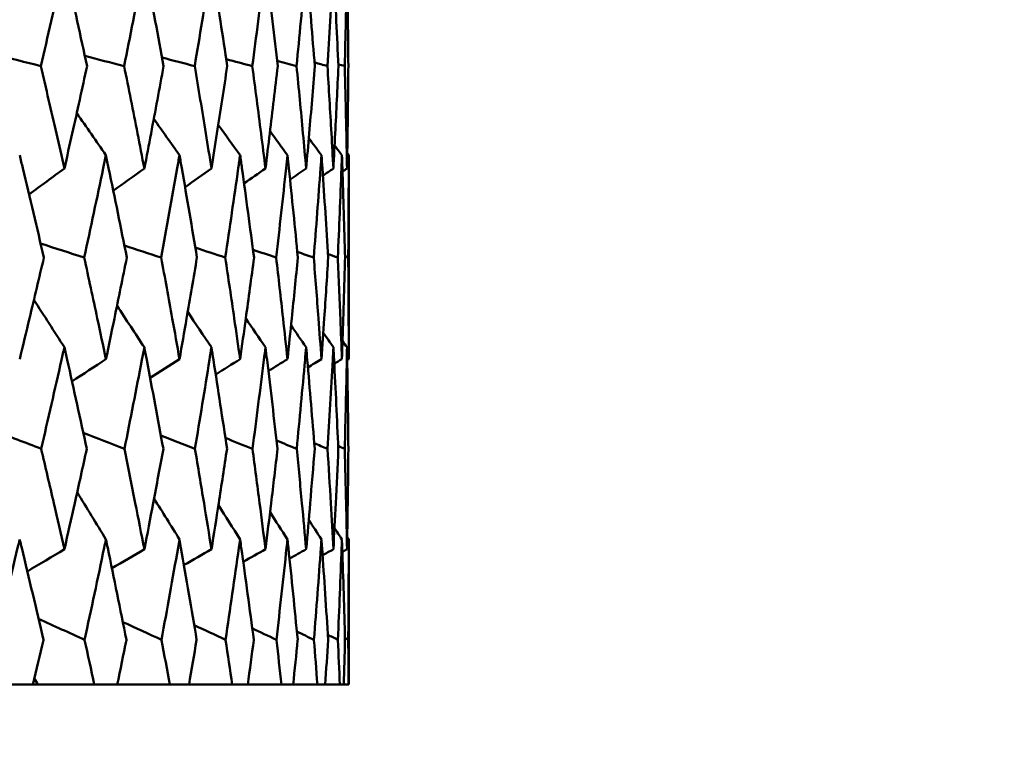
# Model space of a CAD drawing. Header units: millimetres. Extents: x 172 to 1631, y 500 to 2693.
# Tile 38 of 218: x 577.33 to 583.03, y 579.21 to 583.45. Entities that reach past the tile are written whole.
import ezdxf

# ---------------------------------------------------------------- set-up
doc = ezdxf.new("R2010")
doc.units = ezdxf.units.MM
doc.header["$LTSCALE"] = 10
doc.layers.add('Widoczne (ISO)', color=7, linetype='Continuous', lineweight=50)

msp = doc.modelspace()

# ---------------------------------------------------------------- linework, layer by layer
at = {"layer": 'Widoczne (ISO)'}
for p, q in [((579.2343, 581.4849), (579.2343, 582.6647)), ((579.2343, 579.6019), (579.2343, 580.4422)), ((577.2533, 579.6019), (577.4068, 579.6019)), ((577.4365, 579.6019), (577.4068, 579.6019)), ((577.7626, 579.6019), (577.4365, 579.6019)), ((577.7626, 579.6019), (577.8954, 579.6019)), ((578.1989, 579.6019), (577.8954, 579.6019)), ((578.1989, 579.6019), (578.3103, 579.6019)), ((578.5603, 579.6019), (578.3103, 579.6019)), ((578.5603, 579.6019), (578.65, 579.6019)), ((578.8454, 579.6019), (578.65, 579.6019)), ((578.8454, 579.6019), (578.913, 579.6019)), ((579.0531, 579.6019), (578.913, 579.6019)), ((579.0531, 579.6019), (579.0983, 579.6019)), ((579.1827, 579.6019), (579.0983, 579.6019)), ((579.1827, 579.6019), (579.2053, 579.6019)), ((579.2334, 579.6019), (579.2053, 579.6019)), ((579.2334, 579.6019), (579.2343, 579.6019))]:
    msp.add_line(p, q, dxfattribs=at)
msp.add_circle((559.2343, 549.6019), 50, dxfattribs=at)
for points, knots in [([(577.5893, 583.7757), (577.5836, 583.7501), (577.5779, 583.7246), (577.533, 583.526), (577.4933, 583.3529), (577.4529, 583.1798)], [0.07138254, 0.07138254, 0.07138254, 0.07138254, 0.08018544, 0.08018544, 0.13983561, 0.13983561, 0.13983561, 0.13983561]), ([(577.7206, 583.1798), (577.6832, 583.3528), (577.6452, 583.5259), (577.6008, 583.7245), (577.5951, 583.7501), (577.5893, 583.7757)], [0.02053386, 0.02053386, 0.02053386, 0.02053386, 0.08016461, 0.08016461, 0.08898694, 0.08898694, 0.08898694, 0.08898694]), ([(578.0519, 583.7757), (578.047, 583.7501), (578.0421, 583.7246), (578.0038, 583.526), (577.9697, 583.3529), (577.935, 583.1798)], [0.07138254, 0.07138254, 0.07138254, 0.07138254, 0.08018544, 0.08018544, 0.13983561, 0.13983561, 0.13983561, 0.13983561]), ([(578.1634, 583.1798), (578.1318, 583.3528), (578.0995, 583.5259), (578.0617, 583.7245), (578.0568, 583.7501), (578.0519, 583.7757)], [0.02053386, 0.02053386, 0.02053386, 0.02053386, 0.08016461, 0.08016461, 0.08898694, 0.08898694, 0.08898694, 0.08898694]), ([(578.4401, 583.7757), (578.4361, 583.7501), (578.4321, 583.7246), (578.4005, 583.526), (578.3723, 583.3529), (578.3434, 583.1798)], [0.07138254, 0.07138254, 0.07138254, 0.07138254, 0.08018544, 0.08018544, 0.13983561, 0.13983561, 0.13983561, 0.13983561]), ([(578.5314, 583.1798), (578.5057, 583.3528), (578.4793, 583.5259), (578.4482, 583.7245), (578.4442, 583.7501), (578.4401, 583.7757)], [0.02053386, 0.02053386, 0.02053386, 0.02053386, 0.08016461, 0.08016461, 0.08898694, 0.08898694, 0.08898694, 0.08898694]), ([(578.7526, 583.7757), (578.7494, 583.7501), (578.7463, 583.7246), (578.7215, 583.526), (578.6993, 583.3529), (578.6763, 583.1798)], [0.07138254, 0.07138254, 0.07138254, 0.07138254, 0.08018544, 0.08018544, 0.13983561, 0.13983561, 0.13983561, 0.13983561]), ([(578.8233, 583.1798), (578.8036, 583.3528), (578.7832, 583.5259), (578.7589, 583.7245), (578.7557, 583.7501), (578.7526, 583.7757)], [0.02053386, 0.02053386, 0.02053386, 0.02053386, 0.08016461, 0.08016461, 0.08898694, 0.08898694, 0.08898694, 0.08898694]), ([(578.988, 583.7757), (578.9858, 583.7501), (578.9835, 583.7246), (578.9657, 583.526), (578.9494, 583.3529), (578.9325, 583.1798)], [0.07138254, 0.07138254, 0.07138254, 0.07138254, 0.08018544, 0.08018544, 0.13983561, 0.13983561, 0.13983561, 0.13983561]), ([(579.0379, 583.1798), (579.0243, 583.3528), (579.0099, 583.5259), (578.9925, 583.7245), (578.9903, 583.7501), (578.988, 583.7757)], [0.02053386, 0.02053386, 0.02053386, 0.02053386, 0.08016461, 0.08016461, 0.08898694, 0.08898694, 0.08898694, 0.08898694]), ([(579.1455, 583.7757), (579.1441, 583.7501), (579.1428, 583.7246), (579.1319, 583.526), (579.1218, 583.3529), (579.111, 583.1798)], [0.07138254, 0.07138254, 0.07138254, 0.07138254, 0.08018544, 0.08018544, 0.13983561, 0.13983561, 0.13983561, 0.13983561]), ([(579.1744, 583.1798), (579.1668, 583.3528), (579.1585, 583.5259), (579.1482, 583.7245), (579.1469, 583.7501), (579.1455, 583.7757)], [0.02053386, 0.02053386, 0.02053386, 0.02053386, 0.08016461, 0.08016461, 0.08898694, 0.08898694, 0.08898694, 0.08898694]), ([(579.2244, 583.7757), (579.2239, 583.7501), (579.2235, 583.7246), (579.2197, 583.526), (579.2157, 583.3529), (579.211, 583.1798)], [0.07138254, 0.07138254, 0.07138254, 0.07138254, 0.08018544, 0.08018544, 0.13983561, 0.13983561, 0.13983561, 0.13983561]), ([(579.2321, 583.1798), (579.2307, 583.3528), (579.2286, 583.5259), (579.2253, 583.7245), (579.2248, 583.7501), (579.2244, 583.7757)], [0.02053386, 0.02053386, 0.02053386, 0.02053386, 0.08016461, 0.08016461, 0.08898694, 0.08898694, 0.08898694, 0.08898694]), ([(577.4529, 583.1798), (577.4833, 583.0501), (577.5134, 582.9204), (577.5586, 582.723), (577.574, 582.6554), (577.5893, 582.5877)], [0.01681985, 0.01681985, 0.01681985, 0.01681985, 0.06159108, 0.06159108, 0.08495433, 0.08495433, 0.08495433, 0.08495433]), ([(577.5893, 582.5877), (577.6046, 582.6553), (577.6198, 582.723), (577.6639, 582.9204), (577.6924, 583.0501), (577.7206, 583.1798)], [0.03825175, 0.03825175, 0.03825175, 0.03825175, 0.06160817, 0.06160817, 0.10638617, 0.10638617, 0.10638617, 0.10638617]), ([(577.935, 583.1798), (577.9612, 583.0501), (577.987, 582.9204), (578.0257, 582.723), (578.0388, 582.6554), (578.0519, 582.5877)], [0.01681985, 0.01681985, 0.01681985, 0.01681985, 0.06159108, 0.06159108, 0.08495433, 0.08495433, 0.08495433, 0.08495433]), ([(578.0519, 582.5877), (578.0649, 582.6553), (578.0779, 582.723), (578.1153, 582.9204), (578.1395, 583.0501), (578.1634, 583.1798)], [0.03825175, 0.03825175, 0.03825175, 0.03825175, 0.06160817, 0.06160817, 0.10638617, 0.10638617, 0.10638617, 0.10638617]), ([(578.3434, 583.1798), (578.3652, 583.0501), (578.3866, 582.9204), (578.4185, 582.723), (578.4294, 582.6554), (578.4401, 582.5877)], [0.01681985, 0.01681985, 0.01681985, 0.01681985, 0.06159108, 0.06159108, 0.08495433, 0.08495433, 0.08495433, 0.08495433]), ([(578.4401, 582.5877), (578.4509, 582.6553), (578.4615, 582.723), (578.4922, 582.9204), (578.512, 583.0501), (578.5314, 583.1798)], [0.03825175, 0.03825175, 0.03825175, 0.03825175, 0.06160817, 0.06160817, 0.10638617, 0.10638617, 0.10638617, 0.10638617]), ([(578.6763, 583.1798), (578.6936, 583.0501), (578.7105, 582.9204), (578.7357, 582.723), (578.7442, 582.6554), (578.7526, 582.5877)], [0.01681985, 0.01681985, 0.01681985, 0.01681985, 0.06159108, 0.06159108, 0.08495433, 0.08495433, 0.08495433, 0.08495433]), ([(578.7526, 582.5877), (578.761, 582.6553), (578.7693, 582.723), (578.7932, 582.9204), (578.8084, 583.0501), (578.8233, 583.1798)], [0.03825175, 0.03825175, 0.03825175, 0.03825175, 0.06160817, 0.06160817, 0.10638617, 0.10638617, 0.10638617, 0.10638617]), ([(578.9325, 583.1798), (578.9453, 583.0501), (578.9576, 582.9204), (578.9759, 582.723), (578.982, 582.6554), (578.988, 582.5877)], [0.01681985, 0.01681985, 0.01681985, 0.01681985, 0.06159108, 0.06159108, 0.08495433, 0.08495433, 0.08495433, 0.08495433]), ([(578.988, 582.5877), (578.994, 582.6553), (579, 582.723), (579.0169, 582.9204), (579.0276, 583.0501), (579.0379, 583.1798)], [0.03825175, 0.03825175, 0.03825175, 0.03825175, 0.06160817, 0.06160817, 0.10638617, 0.10638617, 0.10638617, 0.10638617]), ([(579.111, 583.1798), (579.1191, 583.0501), (579.1269, 582.9204), (579.1381, 582.723), (579.1419, 582.6554), (579.1455, 582.5877)], [0.01681985, 0.01681985, 0.01681985, 0.01681985, 0.06159108, 0.06159108, 0.08495433, 0.08495433, 0.08495433, 0.08495433]), ([(579.1455, 582.5877), (579.1491, 582.6553), (579.1526, 582.723), (579.1626, 582.9204), (579.1687, 583.0501), (579.1744, 583.1798)], [0.03825175, 0.03825175, 0.03825175, 0.03825175, 0.06160817, 0.06160817, 0.10638617, 0.10638617, 0.10638617, 0.10638617]), ([(579.211, 583.1798), (579.2145, 583.0501), (579.2177, 582.9204), (579.2219, 582.723), (579.2232, 582.6554), (579.2244, 582.5877)], [0.01681985, 0.01681985, 0.01681985, 0.01681985, 0.06159108, 0.06159108, 0.08495433, 0.08495433, 0.08495433, 0.08495433]), ([(579.2244, 582.5877), (579.2256, 582.6553), (579.2267, 582.723), (579.2296, 582.9204), (579.2311, 583.0501), (579.2321, 583.1798)], [0.03825175, 0.03825175, 0.03825175, 0.03825175, 0.06160817, 0.06160817, 0.10638617, 0.10638617, 0.10638617, 0.10638617]), ([(577.4708, 582.0724), (577.4309, 582.2446), (577.3902, 582.4168), (577.3429, 582.6142), (577.3369, 582.6394), (577.3308, 582.6647)], [0.02530969, 0.02530969, 0.02530969, 0.02530969, 0.08465152, 0.08465152, 0.09334823, 0.09334823, 0.09334823, 0.09334823]), ([(577.8298, 582.6647), (577.8245, 582.6395), (577.8193, 582.6143), (577.778, 582.4169), (577.7413, 582.2446), (577.7039, 582.0724)], [0.07597559, 0.07597559, 0.07597559, 0.07597559, 0.08464777, 0.08464777, 0.14401425, 0.14401425, 0.14401425, 0.14401425]), ([(577.9504, 582.0724), (577.9161, 582.2446), (577.8811, 582.4168), (577.8403, 582.6142), (577.835, 582.6394), (577.8298, 582.6647)], [0.02530969, 0.02530969, 0.02530969, 0.02530969, 0.08465152, 0.08465152, 0.09334823, 0.09334823, 0.09334823, 0.09334823]), ([(578.2554, 582.6647), (578.251, 582.6395), (578.2466, 582.6143), (578.2119, 582.4169), (578.1809, 582.2446), (578.1493, 582.0724)], [0.07597559, 0.07597559, 0.07597559, 0.07597559, 0.08464777, 0.08464777, 0.14401425, 0.14401425, 0.14401425, 0.14401425]), ([(578.3562, 582.0724), (578.3277, 582.2446), (578.2985, 582.4168), (578.2642, 582.6142), (578.2598, 582.6394), (578.2554, 582.6647)], [0.02530969, 0.02530969, 0.02530969, 0.02530969, 0.08465152, 0.08465152, 0.09334823, 0.09334823, 0.09334823, 0.09334823]), ([(578.6059, 582.6647), (578.6024, 582.6395), (578.5988, 582.6143), (578.5708, 582.4169), (578.5457, 582.2446), (578.5199, 582.0724)], [0.07597559, 0.07597559, 0.07597559, 0.07597559, 0.08464777, 0.08464777, 0.14401425, 0.14401425, 0.14401425, 0.14401425]), ([(578.6865, 582.0724), (578.6638, 582.2446), (578.6405, 582.4168), (578.613, 582.6142), (578.6095, 582.6394), (578.6059, 582.6647)], [0.02530969, 0.02530969, 0.02530969, 0.02530969, 0.08465152, 0.08465152, 0.09334823, 0.09334823, 0.09334823, 0.09334823]), ([(578.88, 582.6647), (578.8773, 582.6395), (578.8747, 582.6143), (578.8535, 582.4169), (578.8344, 582.2446), (578.8145, 582.0724)], [0.07597559, 0.07597559, 0.07597559, 0.07597559, 0.08464777, 0.08464777, 0.14401425, 0.14401425, 0.14401425, 0.14401425]), ([(578.94, 582.0724), (578.9234, 582.2446), (578.906, 582.4168), (578.8853, 582.6142), (578.8827, 582.6394), (578.88, 582.6647)], [0.02530969, 0.02530969, 0.02530969, 0.02530969, 0.08465152, 0.08465152, 0.09334823, 0.09334823, 0.09334823, 0.09334823]), ([(579.0765, 582.6647), (579.0748, 582.6395), (579.073, 582.6143), (579.0587, 582.4169), (579.0456, 582.2446), (579.0318, 582.0724)], [0.07597559, 0.07597559, 0.07597559, 0.07597559, 0.08464777, 0.08464777, 0.14401425, 0.14401425, 0.14401425, 0.14401425]), ([(579.1157, 582.0724), (579.1052, 582.2446), (579.0939, 582.4168), (579.0801, 582.6142), (579.0783, 582.6394), (579.0765, 582.6647)], [0.02530969, 0.02530969, 0.02530969, 0.02530969, 0.08465152, 0.08465152, 0.09334823, 0.09334823, 0.09334823, 0.09334823]), ([(579.1948, 582.6647), (579.1939, 582.6395), (579.193, 582.6143), (579.1857, 582.4169), (579.1787, 582.2446), (579.171, 582.0724)], [0.07597559, 0.07597559, 0.07597559, 0.07597559, 0.08464777, 0.08464777, 0.14401425, 0.14401425, 0.14401425, 0.14401425]), ([(579.213, 582.0724), (579.2085, 582.2446), (579.2033, 582.4168), (579.1966, 582.6142), (579.1957, 582.6394), (579.1948, 582.6647)], [0.02530969, 0.02530969, 0.02530969, 0.02530969, 0.08465152, 0.08465152, 0.09334823, 0.09334823, 0.09334823, 0.09334823]), ([(579.2343, 582.6647), (579.2343, 582.6395), (579.2342, 582.6143), (579.234, 582.4169), (579.2331, 582.2446), (579.2315, 582.0724)], [0.07597559, 0.07597559, 0.07597559, 0.07597559, 0.08464777, 0.08464777, 0.14401425, 0.14401425, 0.14401425, 0.14401425]), ([(577.3308, 581.4849), (577.3498, 581.5634), (577.3688, 581.6418), (577.4156, 581.8376), (577.4434, 581.955), (577.4708, 582.0724)], [0.03448054, 0.03448054, 0.03448054, 0.03448054, 0.06157222, 0.06157222, 0.10209717, 0.10209717, 0.10209717, 0.10209717]), ([(577.7039, 582.0724), (577.7296, 581.955), (577.7549, 581.8377), (577.7967, 581.6419), (577.8133, 581.5634), (577.8298, 581.4849)], [0.02104899, 0.02104899, 0.02104899, 0.02104899, 0.0615671, 0.0615671, 0.08866561, 0.08866561, 0.08866561, 0.08866561]), ([(577.8298, 581.4849), (577.8463, 581.5634), (577.8626, 581.6418), (577.903, 581.8376), (577.9269, 581.955), (577.9504, 582.0724)], [0.03448054, 0.03448054, 0.03448054, 0.03448054, 0.06157222, 0.06157222, 0.10209717, 0.10209717, 0.10209717, 0.10209717]), ([(578.1493, 582.0724), (578.171, 581.955), (578.1924, 581.8377), (578.2276, 581.6419), (578.2416, 581.5634), (578.2554, 581.4849)], [0.02104899, 0.02104899, 0.02104899, 0.02104899, 0.0615671, 0.0615671, 0.08866561, 0.08866561, 0.08866561, 0.08866561]), ([(578.2554, 581.4849), (578.2692, 581.5634), (578.2829, 581.6418), (578.3167, 581.8376), (578.3366, 581.955), (578.3562, 582.0724)], [0.03448054, 0.03448054, 0.03448054, 0.03448054, 0.06157222, 0.06157222, 0.10209717, 0.10209717, 0.10209717, 0.10209717]), ([(578.5199, 582.0724), (578.5376, 581.955), (578.555, 581.8377), (578.5835, 581.6419), (578.5948, 581.5634), (578.6059, 581.4849)], [0.02104899, 0.02104899, 0.02104899, 0.02104899, 0.0615671, 0.0615671, 0.08866561, 0.08866561, 0.08866561, 0.08866561]), ([(578.6059, 581.4849), (578.617, 581.5634), (578.628, 581.6418), (578.6551, 581.8376), (578.6709, 581.955), (578.6865, 582.0724)], [0.03448054, 0.03448054, 0.03448054, 0.03448054, 0.06157222, 0.06157222, 0.10209717, 0.10209717, 0.10209717, 0.10209717]), ([(578.8145, 582.0724), (578.8281, 581.955), (578.8414, 581.8377), (578.8631, 581.6419), (578.8716, 581.5634), (578.88, 581.4849)], [0.02104899, 0.02104899, 0.02104899, 0.02104899, 0.0615671, 0.0615671, 0.08866561, 0.08866561, 0.08866561, 0.08866561]), ([(578.88, 581.4849), (578.8884, 581.5634), (578.8966, 581.6418), (578.9168, 581.8376), (578.9286, 581.955), (578.94, 582.0724)], [0.03448054, 0.03448054, 0.03448054, 0.03448054, 0.06157222, 0.06157222, 0.10209717, 0.10209717, 0.10209717, 0.10209717]), ([(579.0318, 582.0724), (579.0413, 581.955), (579.0505, 581.8377), (579.0652, 581.6419), (579.0709, 581.5634), (579.0765, 581.4849)], [0.02104899, 0.02104899, 0.02104899, 0.02104899, 0.0615671, 0.0615671, 0.08866561, 0.08866561, 0.08866561, 0.08866561]), ([(579.0765, 581.4849), (579.0822, 581.5634), (579.0876, 581.6418), (579.1009, 581.8376), (579.1085, 581.955), (579.1157, 582.0724)], [0.03448054, 0.03448054, 0.03448054, 0.03448054, 0.06157222, 0.06157222, 0.10209717, 0.10209717, 0.10209717, 0.10209717]), ([(579.171, 582.0724), (579.1763, 581.955), (579.1813, 581.8377), (579.189, 581.6419), (579.192, 581.5634), (579.1948, 581.4849)], [0.02104899, 0.02104899, 0.02104899, 0.02104899, 0.0615671, 0.0615671, 0.08866561, 0.08866561, 0.08866561, 0.08866561]), ([(579.1948, 581.4849), (579.1976, 581.5634), (579.2003, 581.6418), (579.2065, 581.8376), (579.2099, 581.955), (579.213, 582.0724)], [0.03448054, 0.03448054, 0.03448054, 0.03448054, 0.06157222, 0.06157222, 0.10209717, 0.10209717, 0.10209717, 0.10209717]), ([(579.2315, 582.0724), (579.2326, 581.955), (579.2334, 581.8377), (579.2341, 581.6419), (579.2343, 581.5634), (579.2343, 581.4849)], [0.02104899, 0.02104899, 0.02104899, 0.02104899, 0.0615671, 0.0615671, 0.08866561, 0.08866561, 0.08866561, 0.08866561]), ([(577.5893, 581.5532), (577.5839, 581.5291), (577.5785, 581.5049), (577.5343, 581.3091), (577.4949, 581.1375), (577.4549, 580.9659)], [0.0806421, 0.0806421, 0.0806421, 0.0806421, 0.08897282, 0.08897282, 0.14811965, 0.14811965, 0.14811965, 0.14811965]), ([(577.7187, 580.9659), (577.6817, 581.1374), (577.644, 581.3089), (577.6002, 581.5047), (577.5948, 581.529), (577.5893, 581.5532)], [0.02983351, 0.02983351, 0.02983351, 0.02983351, 0.0889495, 0.0889495, 0.09731113, 0.09731113, 0.09731113, 0.09731113]), ([(578.0519, 581.5532), (578.0472, 581.5291), (578.0426, 581.5049), (578.0049, 581.3091), (577.9712, 581.1375), (577.9368, 580.9659)], [0.0806421, 0.0806421, 0.0806421, 0.0806421, 0.08897282, 0.08897282, 0.14811965, 0.14811965, 0.14811965, 0.14811965]), ([(578.1618, 580.9659), (578.1304, 581.1374), (578.0984, 581.3089), (578.0612, 581.5047), (578.0565, 581.529), (578.0519, 581.5532)], [0.02983351, 0.02983351, 0.02983351, 0.02983351, 0.0889495, 0.0889495, 0.09731113, 0.09731113, 0.09731113, 0.09731113]), ([(578.4401, 581.5532), (578.4363, 581.5291), (578.4325, 581.5049), (578.4014, 581.3091), (578.3734, 581.1375), (578.3448, 580.9659)], [0.0806421, 0.0806421, 0.0806421, 0.0806421, 0.08897282, 0.08897282, 0.14811965, 0.14811965, 0.14811965, 0.14811965]), ([(578.5301, 580.9659), (578.5046, 581.1374), (578.4784, 581.3089), (578.4478, 581.5047), (578.444, 581.529), (578.4401, 581.5532)], [0.02983351, 0.02983351, 0.02983351, 0.02983351, 0.0889495, 0.0889495, 0.09731113, 0.09731113, 0.09731113, 0.09731113]), ([(578.7526, 581.5532), (578.7496, 581.5291), (578.7466, 581.5049), (578.7222, 581.3091), (578.7002, 581.1375), (578.6775, 580.9659)], [0.0806421, 0.0806421, 0.0806421, 0.0806421, 0.08897282, 0.08897282, 0.14811965, 0.14811965, 0.14811965, 0.14811965]), ([(578.8223, 580.9659), (578.8028, 581.1374), (578.7825, 581.3089), (578.7586, 581.5047), (578.7556, 581.529), (578.7526, 581.5532)], [0.02983351, 0.02983351, 0.02983351, 0.02983351, 0.0889495, 0.0889495, 0.09731113, 0.09731113, 0.09731113, 0.09731113]), ([(578.988, 581.5532), (578.9859, 581.5291), (578.9837, 581.5049), (578.9662, 581.3091), (578.9501, 581.1375), (578.9333, 580.9659)], [0.0806421, 0.0806421, 0.0806421, 0.0806421, 0.08897282, 0.08897282, 0.14811965, 0.14811965, 0.14811965, 0.14811965]), ([(579.0373, 580.9659), (579.0237, 581.1374), (579.0094, 581.3089), (578.9923, 581.5047), (578.9902, 581.529), (578.988, 581.5532)], [0.02983351, 0.02983351, 0.02983351, 0.02983351, 0.0889495, 0.0889495, 0.09731113, 0.09731113, 0.09731113, 0.09731113]), ([(579.1455, 581.5532), (579.1442, 581.5291), (579.1429, 581.5049), (579.1323, 581.3091), (579.1222, 581.1375), (579.1115, 580.9659)], [0.0806421, 0.0806421, 0.0806421, 0.0806421, 0.08897282, 0.08897282, 0.14811965, 0.14811965, 0.14811965, 0.14811965]), ([(579.174, 580.9659), (579.1665, 581.1374), (579.1583, 581.3089), (579.1481, 581.5047), (579.1468, 581.529), (579.1455, 581.5532)], [0.02983351, 0.02983351, 0.02983351, 0.02983351, 0.0889495, 0.0889495, 0.09731113, 0.09731113, 0.09731113, 0.09731113]), ([(579.2244, 581.5532), (579.224, 581.5291), (579.2235, 581.5049), (579.2198, 581.3091), (579.2159, 581.1375), (579.2112, 580.9659)], [0.0806421, 0.0806421, 0.0806421, 0.0806421, 0.08897282, 0.08897282, 0.14811965, 0.14811965, 0.14811965, 0.14811965]), ([(579.2321, 580.9659), (579.2306, 581.1374), (579.2285, 581.3089), (579.2252, 581.5047), (579.2248, 581.529), (579.2244, 581.5532)], [0.02983351, 0.02983351, 0.02983351, 0.02983351, 0.0889495, 0.0889495, 0.09731113, 0.09731113, 0.09731113, 0.09731113]), ([(577.4549, 580.9659), (577.4796, 580.861), (577.5041, 580.7561), (577.5488, 580.5624), (577.5692, 580.4735), (577.5893, 580.3845)], [0.02528165, 0.02528165, 0.02528165, 0.02528165, 0.06150593, 0.06150593, 0.09223152, 0.09223152, 0.09223152, 0.09223152]), ([(577.5893, 580.3845), (577.6095, 580.4734), (577.6295, 580.5623), (577.6727, 580.7561), (577.6959, 580.861), (577.7187, 580.9659)], [0.03078053, 0.03078053, 0.03078053, 0.03078053, 0.06149921, 0.06149921, 0.09773041, 0.09773041, 0.09773041, 0.09773041]), ([(577.9368, 580.9659), (577.958, 580.861), (577.979, 580.7561), (578.0173, 580.5624), (578.0347, 580.4735), (578.0519, 580.3845)], [0.02528165, 0.02528165, 0.02528165, 0.02528165, 0.06150593, 0.06150593, 0.09223152, 0.09223152, 0.09223152, 0.09223152]), ([(578.0519, 580.3845), (578.0691, 580.4734), (578.0861, 580.5623), (578.1228, 580.7561), (578.1424, 580.861), (578.1618, 580.9659)], [0.03078053, 0.03078053, 0.03078053, 0.03078053, 0.06149921, 0.06149921, 0.09773041, 0.09773041, 0.09773041, 0.09773041]), ([(578.3448, 580.9659), (578.3625, 580.861), (578.3799, 580.7561), (578.4116, 580.5624), (578.4259, 580.4735), (578.4401, 580.3845)], [0.02528165, 0.02528165, 0.02528165, 0.02528165, 0.06150593, 0.06150593, 0.09223152, 0.09223152, 0.09223152, 0.09223152]), ([(578.4401, 580.3845), (578.4543, 580.4734), (578.4683, 580.5623), (578.4984, 580.7561), (578.5144, 580.861), (578.5301, 580.9659)], [0.03078053, 0.03078053, 0.03078053, 0.03078053, 0.06149921, 0.06149921, 0.09773041, 0.09773041, 0.09773041, 0.09773041]), ([(578.6775, 580.9659), (578.6915, 580.861), (578.7053, 580.7561), (578.7302, 580.5624), (578.7415, 580.4735), (578.7526, 580.3845)], [0.02528165, 0.02528165, 0.02528165, 0.02528165, 0.06150593, 0.06150593, 0.09223152, 0.09223152, 0.09223152, 0.09223152]), ([(578.7526, 580.3845), (578.7637, 580.4734), (578.7746, 580.5623), (578.7979, 580.7561), (578.8103, 580.861), (578.8223, 580.9659)], [0.03078053, 0.03078053, 0.03078053, 0.03078053, 0.06149921, 0.06149921, 0.09773041, 0.09773041, 0.09773041, 0.09773041]), ([(578.9333, 580.9659), (578.9437, 580.861), (578.9538, 580.7561), (578.9719, 580.5624), (578.9801, 580.4735), (578.988, 580.3845)], [0.02528165, 0.02528165, 0.02528165, 0.02528165, 0.06150593, 0.06150593, 0.09223152, 0.09223152, 0.09223152, 0.09223152]), ([(578.988, 580.3845), (578.996, 580.4734), (579.0037, 580.5623), (579.0202, 580.7561), (579.0289, 580.861), (579.0373, 580.9659)], [0.03078053, 0.03078053, 0.03078053, 0.03078053, 0.06149921, 0.06149921, 0.09773041, 0.09773041, 0.09773041, 0.09773041]), ([(579.1115, 580.9659), (579.1181, 580.861), (579.1245, 580.7561), (579.1357, 580.5624), (579.1407, 580.4735), (579.1455, 580.3845)], [0.02528165, 0.02528165, 0.02528165, 0.02528165, 0.06150593, 0.06150593, 0.09223152, 0.09223152, 0.09223152, 0.09223152]), ([(579.1455, 580.3845), (579.1503, 580.4734), (579.1549, 580.5623), (579.1644, 580.7561), (579.1694, 580.861), (579.174, 580.9659)], [0.03078053, 0.03078053, 0.03078053, 0.03078053, 0.06149921, 0.06149921, 0.09773041, 0.09773041, 0.09773041, 0.09773041]), ([(579.2112, 580.9659), (579.2141, 580.861), (579.2167, 580.7561), (579.221, 580.5624), (579.2228, 580.4735), (579.2244, 580.3845)], [0.02528165, 0.02528165, 0.02528165, 0.02528165, 0.06150593, 0.06150593, 0.09223152, 0.09223152, 0.09223152, 0.09223152]), ([(579.2244, 580.3845), (579.226, 580.4734), (579.2274, 580.5623), (579.23, 580.7561), (579.2312, 580.861), (579.2321, 580.9659)], [0.03078053, 0.03078053, 0.03078053, 0.03078053, 0.06149921, 0.06149921, 0.09773041, 0.09773041, 0.09773041, 0.09773041]), ([(577.3308, 580.4422), (577.3269, 580.426), (577.323, 580.4098), (577.2762, 580.2161), (577.2326, 580.0386), (577.1883, 579.8612)], [0.0853813, 0.0853813, 0.0853813, 0.0853813, 0.09097809, 0.09097809, 0.15214536, 0.15214536, 0.15214536, 0.15214536]), ([(577.4684, 579.8612), (577.4271, 580.0385), (577.3852, 580.2159), (577.3387, 580.4096), (577.3347, 580.4259), (577.3308, 580.4422)], [0.0297954, 0.0297954, 0.0297954, 0.0297954, 0.09092493, 0.09092493, 0.09655955, 0.09655955, 0.09655955, 0.09655955]), ([(577.8298, 580.4422), (577.8264, 580.426), (577.823, 580.4098), (577.7825, 580.2161), (577.7447, 580.0386), (577.7062, 579.8612)], [0.0853813, 0.0853813, 0.0853813, 0.0853813, 0.09097809, 0.09097809, 0.15214536, 0.15214536, 0.15214536, 0.15214536]), ([(577.9483, 579.8612), (577.9129, 580.0385), (577.8768, 580.2159), (577.8366, 580.4096), (577.8332, 580.4259), (577.8298, 580.4422)], [0.0297954, 0.0297954, 0.0297954, 0.0297954, 0.09092493, 0.09092493, 0.09655955, 0.09655955, 0.09655955, 0.09655955]), ([(578.2554, 580.4422), (578.2525, 580.426), (578.2497, 580.4098), (578.2157, 580.2161), (578.1838, 580.0386), (578.1512, 579.8612)], [0.0853813, 0.0853813, 0.0853813, 0.0853813, 0.09097809, 0.09097809, 0.15214536, 0.15214536, 0.15214536, 0.15214536]), ([(578.3544, 579.8612), (578.325, 580.0385), (578.2948, 580.2159), (578.2611, 580.4096), (578.2582, 580.4259), (578.2554, 580.4422)], [0.0297954, 0.0297954, 0.0297954, 0.0297954, 0.09092493, 0.09092493, 0.09655955, 0.09655955, 0.09655955, 0.09655955]), ([(578.6059, 580.4422), (578.6036, 580.426), (578.6013, 580.4098), (578.5739, 580.2161), (578.5481, 580.0386), (578.5215, 579.8612)], [0.0853813, 0.0853813, 0.0853813, 0.0853813, 0.09097809, 0.09097809, 0.15214536, 0.15214536, 0.15214536, 0.15214536]), ([(578.6851, 579.8612), (578.6617, 580.0385), (578.6376, 580.2159), (578.6105, 580.4096), (578.6082, 580.4259), (578.6059, 580.4422)], [0.0297954, 0.0297954, 0.0297954, 0.0297954, 0.09092493, 0.09092493, 0.09655955, 0.09655955, 0.09655955, 0.09655955]), ([(578.88, 580.4422), (578.8783, 580.426), (578.8766, 580.4098), (578.8559, 580.2161), (578.8362, 580.0386), (578.8157, 579.8612)], [0.0853813, 0.0853813, 0.0853813, 0.0853813, 0.09097809, 0.09097809, 0.15214536, 0.15214536, 0.15214536, 0.15214536]), ([(578.939, 579.8612), (578.9218, 580.0385), (578.9038, 580.2159), (578.8835, 580.4096), (578.8817, 580.4259), (578.88, 580.4422)], [0.0297954, 0.0297954, 0.0297954, 0.0297954, 0.09092493, 0.09092493, 0.09655955, 0.09655955, 0.09655955, 0.09655955]), ([(579.0765, 580.4422), (579.0754, 580.426), (579.0742, 580.4098), (579.0604, 580.2161), (579.0469, 580.0386), (579.0327, 579.8612)], [0.0853813, 0.0853813, 0.0853813, 0.0853813, 0.09097809, 0.09097809, 0.15214536, 0.15214536, 0.15214536, 0.15214536]), ([(579.1151, 579.8612), (579.1041, 580.0385), (579.0924, 580.2159), (579.0789, 580.4096), (579.0777, 580.4259), (579.0765, 580.4422)], [0.0297954, 0.0297954, 0.0297954, 0.0297954, 0.09092493, 0.09092493, 0.09655955, 0.09655955, 0.09655955, 0.09655955]), ([(579.1948, 580.4422), (579.1942, 580.426), (579.1936, 580.4098), (579.1866, 580.2161), (579.1794, 580.0386), (579.1714, 579.8612)], [0.0853813, 0.0853813, 0.0853813, 0.0853813, 0.09097809, 0.09097809, 0.15214536, 0.15214536, 0.15214536, 0.15214536]), ([(579.2127, 579.8612), (579.2081, 580.0385), (579.2027, 580.2159), (579.1959, 580.4096), (579.1954, 580.4259), (579.1948, 580.4422)], [0.0297954, 0.0297954, 0.0297954, 0.0297954, 0.09092493, 0.09092493, 0.09655955, 0.09655955, 0.09655955, 0.09655955]), ([(579.2343, 580.4422), (579.2343, 580.426), (579.2342, 580.4098), (579.2341, 580.2161), (579.2332, 580.0386), (579.2316, 579.8612)], [0.0853813, 0.0853813, 0.0853813, 0.0853813, 0.09097809, 0.09097809, 0.15214536, 0.15214536, 0.15214536, 0.15214536]), ([(577.4068, 579.6019), (577.4274, 579.6878), (577.4478, 579.7737), (577.4681, 579.8601), (577.4682, 579.8607), (577.4684, 579.8612)], [0, 0, 0, 0, 0.02969567, 0.02969567, 0.02988021, 0.02988021, 0.02988021, 0.02988021]), ([(577.7062, 579.8612), (577.7063, 579.8607), (577.7064, 579.8601), (577.7254, 579.7737), (577.7441, 579.6878), (577.7626, 579.6019)], [0.02951568, 0.02951568, 0.02951568, 0.02951568, 0.02969929, 0.02969929, 0.05939589, 0.05939589, 0.05939589, 0.05939589]), ([(577.8954, 579.6019), (577.9131, 579.6878), (577.9306, 579.7737), (577.9481, 579.8601), (577.9482, 579.8607), (577.9483, 579.8612)], [0, 0, 0, 0, 0.02969567, 0.02969567, 0.02988021, 0.02988021, 0.02988021, 0.02988021]), ([(578.1512, 579.8612), (578.1513, 579.8607), (578.1514, 579.8601), (578.1675, 579.7737), (578.1833, 579.6878), (578.1989, 579.6019)], [0.02951568, 0.02951568, 0.02951568, 0.02951568, 0.02969929, 0.02969929, 0.05939589, 0.05939589, 0.05939589, 0.05939589]), ([(578.3103, 579.6019), (578.3251, 579.6878), (578.3397, 579.7737), (578.3543, 579.8601), (578.3543, 579.8607), (578.3544, 579.8612)], [0, 0, 0, 0, 0.02969567, 0.02969567, 0.02988021, 0.02988021, 0.02988021, 0.02988021]), ([(578.5215, 579.8612), (578.5216, 579.8607), (578.5217, 579.8601), (578.5348, 579.7737), (578.5476, 579.6878), (578.5603, 579.6019)], [0.02951568, 0.02951568, 0.02951568, 0.02951568, 0.02969929, 0.02969929, 0.05939589, 0.05939589, 0.05939589, 0.05939589]), ([(578.65, 579.6019), (578.6618, 579.6878), (578.6734, 579.7737), (578.6849, 579.8601), (578.685, 579.8607), (578.6851, 579.8612)], [0, 0, 0, 0, 0.02969567, 0.02969567, 0.02988021, 0.02988021, 0.02988021, 0.02988021]), ([(578.8157, 579.8612), (578.8158, 579.8607), (578.8158, 579.8601), (578.8259, 579.7737), (578.8358, 579.6878), (578.8454, 579.6019)], [0.02951568, 0.02951568, 0.02951568, 0.02951568, 0.02969929, 0.02969929, 0.05939589, 0.05939589, 0.05939589, 0.05939589]), ([(578.913, 579.6019), (578.9218, 579.6878), (578.9304, 579.7737), (578.9389, 579.8601), (578.9389, 579.8607), (578.939, 579.8612)], [0, 0, 0, 0, 0.02969567, 0.02969567, 0.02988021, 0.02988021, 0.02988021, 0.02988021]), ([(579.0327, 579.8612), (579.0327, 579.8607), (579.0327, 579.8601), (579.0397, 579.7737), (579.0465, 579.6878), (579.0531, 579.6019)], [0.02951568, 0.02951568, 0.02951568, 0.02951568, 0.02969929, 0.02969929, 0.05939589, 0.05939589, 0.05939589, 0.05939589]), ([(579.0983, 579.6019), (579.1041, 579.6878), (579.1096, 579.7737), (579.115, 579.8601), (579.115, 579.8607), (579.1151, 579.8612)], [0, 0, 0, 0, 0.02969567, 0.02969567, 0.02988021, 0.02988021, 0.02988021, 0.02988021]), ([(579.1714, 579.8612), (579.1715, 579.8607), (579.1715, 579.8601), (579.1754, 579.7737), (579.1791, 579.6878), (579.1827, 579.6019)], [0.02951568, 0.02951568, 0.02951568, 0.02951568, 0.02969929, 0.02969929, 0.05939589, 0.05939589, 0.05939589, 0.05939589]), ([(579.2053, 579.6019), (579.2079, 579.6878), (579.2104, 579.7737), (579.2127, 579.8601), (579.2127, 579.8607), (579.2127, 579.8612)], [0, 0, 0, 0, 0.02969567, 0.02969567, 0.02988021, 0.02988021, 0.02988021, 0.02988021]), ([(579.2316, 579.8612), (579.2316, 579.8607), (579.2316, 579.8601), (579.2324, 579.7737), (579.233, 579.6878), (579.2334, 579.6019)], [0.02951568, 0.02951568, 0.02951568, 0.02951568, 0.02969929, 0.02969929, 0.05939589, 0.05939589, 0.05939589, 0.05939589])]:
    msp.add_open_spline(points, degree=3, knots=knots, dxfattribs=at)
for points in [[(577.188, 583.2477), (577.2763, 583.2251), (577.3646, 583.2024), (577.4529, 583.1798)], [(577.7079, 583.2384), (577.7836, 583.2189), (577.8593, 583.1994), (577.935, 583.1798)], [(578.1543, 583.2292), (578.2173, 583.2127), (578.2804, 583.1963), (578.3434, 583.1798)], [(578.5255, 583.2199), (578.5757, 583.2065), (578.626, 583.1932), (578.6763, 583.1798)], [(578.8198, 583.2103), (578.8574, 583.2002), (578.8949, 583.19), (578.9325, 583.1798)], [(579.0363, 583.2006), (579.0612, 583.1936), (579.0861, 583.1867), (579.111, 583.1798)], [(579.1739, 583.1904), (579.1863, 583.1869), (579.1986, 583.1834), (579.211, 583.1798)], [(577.8298, 582.6647), (577.7736, 582.7458), (577.7173, 582.8268), (577.661, 582.9078)], [(578.2554, 582.6647), (578.2058, 582.7346), (578.1562, 582.8045), (578.1065, 582.8743)], [(578.6059, 582.6647), (578.5639, 582.723), (578.5218, 582.7812), (578.4796, 582.8394)], [(578.88, 582.6647), (578.8463, 582.7107), (578.8126, 582.7567), (578.7789, 582.8026)], [(579.0765, 582.6647), (579.0522, 582.6976), (579.0278, 582.7306), (579.0034, 582.7635)], [(579.1948, 582.6647), (579.1807, 582.6836), (579.1666, 582.7026), (579.1525, 582.7215)], [(579.2343, 582.6647), (579.2315, 582.6684), (579.2287, 582.6721), (579.2259, 582.6759)], [(577.5893, 582.5877), (577.5213, 582.5377), (577.4532, 582.4877), (577.3851, 582.4377)], [(578.0519, 582.5877), (577.992, 582.5448), (577.9321, 582.5019), (577.8723, 582.4591)], [(578.4401, 582.5877), (578.3892, 582.5519), (578.3383, 582.5162), (578.2873, 582.4804)], [(578.7526, 582.5877), (578.7113, 582.5591), (578.6699, 582.5306), (578.6286, 582.502)], [(578.988, 582.5877), (578.9569, 582.5664), (578.9258, 582.5452), (578.8947, 582.524)], [(579.1455, 582.5877), (579.1253, 582.574), (579.105, 582.5603), (579.0848, 582.5466)], [(579.2244, 582.5877), (579.2156, 582.5818), (579.2069, 582.5758), (579.1981, 582.5699)], [(577.4519, 582.1535), (577.5359, 582.1265), (577.6199, 582.0994), (577.7039, 582.0724)], [(577.9366, 582.1416), (578.0075, 582.1185), (578.0784, 582.0954), (578.1493, 582.0724)], [(578.3467, 582.1296), (578.4044, 582.1105), (578.4622, 582.0914), (578.5199, 582.0724)], [(578.6805, 582.1174), (578.7252, 582.1024), (578.7699, 582.0874), (578.8145, 582.0724)], [(578.9368, 582.1051), (578.9685, 582.0942), (579.0001, 582.0833), (579.0318, 582.0724)], [(579.1145, 582.0923), (579.1333, 582.0857), (579.1521, 582.079), (579.171, 582.0724)], [(579.2128, 582.0792), (579.219, 582.0769), (579.2252, 582.0746), (579.2315, 582.0724)], [(577.5893, 581.5532), (577.5307, 581.6448), (577.472, 581.7362), (577.4131, 581.8275)], [(578.0519, 581.5532), (577.9993, 581.6333), (577.9466, 581.7133), (577.8938, 581.7933)], [(578.4401, 581.5532), (578.3944, 581.6214), (578.3487, 581.6895), (578.3028, 581.7575)], [(578.7526, 581.5532), (578.7147, 581.6088), (578.6768, 581.6644), (578.6388, 581.7199)], [(578.988, 581.5532), (578.9589, 581.5955), (578.9297, 581.6377), (578.9005, 581.6799)], [(579.1455, 581.5532), (579.1261, 581.5812), (579.1067, 581.6091), (579.0872, 581.637)], [(579.2244, 581.5532), (579.2158, 581.5656), (579.2071, 581.578), (579.1985, 581.5904)], [(577.8298, 581.4849), (577.7643, 581.4419), (577.6988, 581.399), (577.6333, 581.356)], [(578.2554, 581.4849), (578.1988, 581.4486), (578.1422, 581.4123), (578.0856, 581.376)], [(578.6059, 581.4849), (578.5589, 581.4553), (578.5118, 581.4256), (578.4647, 581.396)], [(578.88, 581.4849), (578.8431, 581.462), (578.8062, 581.4391), (578.7694, 581.4162)], [(579.0765, 581.4849), (579.0504, 581.4689), (579.0243, 581.4528), (578.9982, 581.4367)], [(579.1948, 581.4849), (579.18, 581.4759), (579.1653, 581.4669), (579.1505, 581.4578)], [(579.2343, 581.4849), (579.2314, 581.4832), (579.2285, 581.4814), (579.2257, 581.4797)], [(577.1759, 581.0736), (577.2689, 581.0377), (577.3619, 581.0018), (577.4549, 580.9659)], [(577.6986, 581.0586), (577.778, 581.0277), (577.8574, 580.9968), (577.9368, 580.9659)], [(578.1475, 581.0437), (578.2133, 581.0178), (578.2791, 580.9918), (578.3448, 580.9659)], [(578.5208, 581.0287), (578.573, 581.0078), (578.6252, 580.9868), (578.6775, 580.9659)], [(578.8169, 581.0136), (578.8557, 580.9977), (578.8945, 580.9818), (578.9333, 580.9659)], [(579.0347, 580.9982), (579.0603, 580.9874), (579.0859, 580.9766), (579.1115, 580.9659)], [(579.1733, 580.9823), (579.1859, 580.9768), (579.1986, 580.9713), (579.2112, 580.9659)], [(577.8298, 580.4422), (577.7744, 580.533), (577.719, 580.6238), (577.6634, 580.7144)], [(578.2554, 580.4422), (578.2064, 580.5209), (578.1572, 580.5995), (578.108, 580.678)], [(578.6059, 580.4422), (578.5641, 580.5081), (578.5222, 580.5739), (578.4803, 580.6397)], [(578.88, 580.4422), (578.8464, 580.4945), (578.8127, 580.5467), (578.779, 580.5989)], [(579.0765, 580.4422), (579.0521, 580.4799), (579.0276, 580.5175), (579.003, 580.5551)], [(579.1948, 580.4422), (579.1805, 580.464), (579.1663, 580.4858), (579.152, 580.5076)], [(579.2343, 580.4422), (579.2314, 580.4466), (579.2285, 580.451), (579.2256, 580.4554)], [(577.5893, 580.3845), (577.518, 580.3419), (577.4466, 580.2993), (577.3752, 580.2568)], [(578.0519, 580.3845), (577.9894, 580.3481), (577.9269, 580.3117), (577.8643, 580.2754)], [(578.4401, 580.3845), (578.3871, 580.3543), (578.3342, 580.3241), (578.2812, 580.2939)], [(578.7526, 580.3845), (578.7098, 580.3605), (578.6669, 580.3364), (578.6241, 580.3124)], [(578.988, 580.3845), (578.9559, 580.3667), (578.9238, 580.3489), (578.8917, 580.3311)], [(579.1455, 580.3845), (579.1247, 580.3731), (579.1038, 580.3616), (579.083, 580.3502)], [(579.2244, 580.3845), (579.2154, 580.3796), (579.2063, 580.3747), (579.1973, 580.3697)], [(577.4402, 579.9819), (577.5289, 579.9416), (577.6175, 579.9014), (577.7062, 579.8612)], [(577.9278, 579.9637), (578.0023, 579.9295), (578.0767, 579.8954), (578.1512, 579.8612)], [(578.3404, 579.9456), (578.4008, 579.9175), (578.4611, 579.8893), (578.5215, 579.8612)], [(578.6763, 579.9274), (578.7228, 579.9053), (578.7693, 579.8833), (578.8157, 579.8612)], [(578.9343, 579.909), (578.9671, 579.8931), (578.9999, 579.8772), (579.0327, 579.8612)], [(579.1133, 579.8903), (579.1327, 579.8806), (579.1521, 579.8709), (579.1714, 579.8612)], [(579.2125, 579.8711), (579.2188, 579.8678), (579.2252, 579.8645), (579.2316, 579.8612)], [(577.4365, 579.6019), (577.4295, 579.6142), (577.4226, 579.6264), (577.4156, 579.6386)]]:
    msp.add_open_spline(points, degree=3, dxfattribs=at)

doc.saveas('drawing.dxf')
